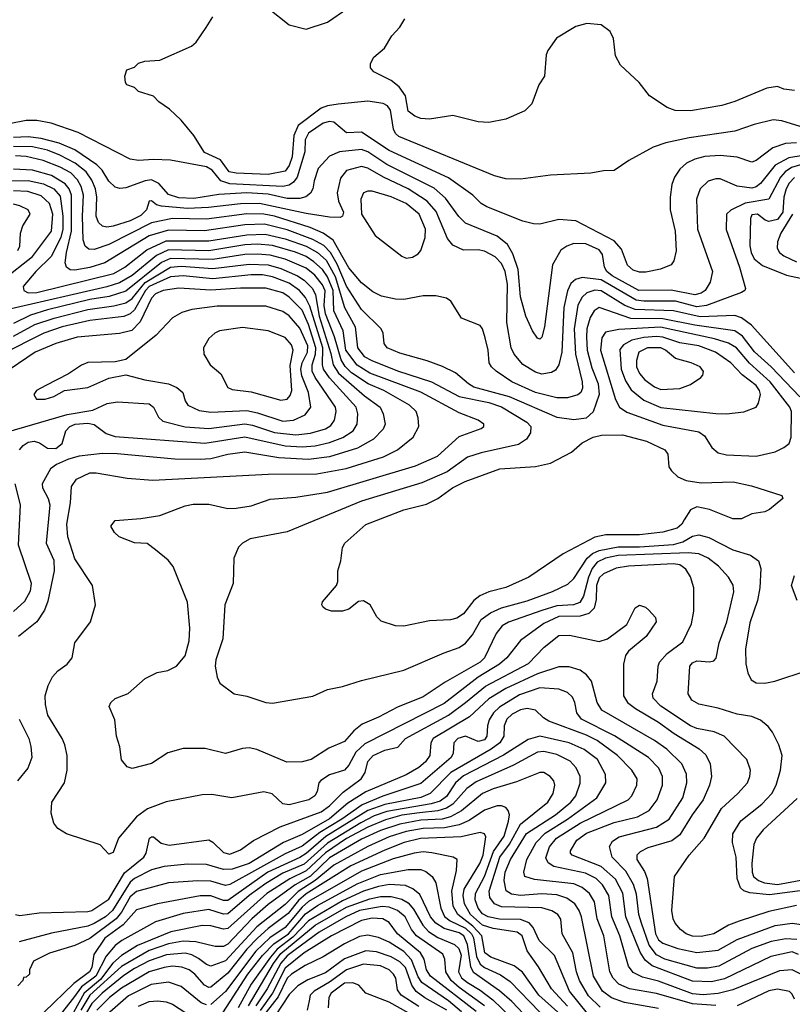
# Model space of a CAD drawing. Extents: x 997026 to 1115308, y 536381 to 619039.
# Tile 54 of 256: x 1026265 to 1029905, y 547872 to 552511. Entities that reach past the tile are written whole.
import ezdxf

# ---------------------------------------------------------------- set-up
doc = ezdxf.new("R2010")
doc.units = 0

msp = doc.modelspace()

# ---------------------------------------------------------------- linework, layer by layer
at = {"layer": '0CON20XD'}
for points in [[(1027435.8, 552565.8), (1027535, 552486.5), (1027615, 552466.4), (1027715, 552499.5), (1027810.8, 552565)], [(1030023.5, 551983.5), (1029855, 552035.3), (1029815, 552039.1), (1029725, 552018.2), (1029635, 551986), (1029418.8, 551955), (1029309.4, 551930.6), (1029249.6, 551910.4), (1029135, 551848), (1029065, 551801.2), (1029015, 551800), (1028955, 551787.5), (1028765, 551779.5), (1028625, 551759.5), (1028555, 551761.2), (1028502, 551775), (1028051.7, 551961.7), (1028035.2, 551975.2), (1028025.3, 551995), (1028012.2, 552085), (1027997.4, 552105), (1027977.2, 552117.2), (1027905, 552127), (1027765, 552113.5), (1027715, 552105.5), (1027685, 552094), (1027576.5, 552013.5), (1027556, 551965), (1027548.5, 551865), (1027533.7, 551825), (1027515, 551797.9), (1027435, 551782.7), (1027285, 551787.5), (1027252.1, 551795), (1027210.7, 551850.7), (1027135.3, 551885), (1027085, 551965.6), (1027025, 552038), (1026970.3, 552090.3), (1026920, 552125), (1026895, 552151.2), (1026825, 552173.3), (1026805, 552192.5), (1026770, 552205), (1026762.5, 552215), (1026760, 552245), (1026770, 552275), (1026805, 552287.5), (1026825, 552306.7), (1026853.9, 552316.1), (1026925, 552321.2), (1027073.4, 552386.6), (1027095.7, 552405), (1027143.1, 552475), (1027174.3, 552525)], [(1029915, 552177.5), (1029865, 552184), (1029835, 552196.7), (1029785, 552188.8), (1029635, 552126.2), (1029572.8, 552107.2), (1029425, 552081.2), (1029353.1, 552083.1), (1029315, 552096.9), (1029232.2, 552152.2), (1029184, 552215), (1029095, 552296.7), (1029071.7, 552341.7), (1029063, 552423), (1029046.2, 552455), (1029005, 552487.5), (1028937.3, 552492.7), (1028885, 552480), (1028794, 552425), (1028753.6, 552366.4), (1028745.8, 552345), (1028738, 552245), (1028711.4, 552205), (1028678, 552115), (1028645, 552082), (1028555, 552042.5), (1028475, 552027.5), (1028425, 552030.8), (1028305, 552060), (1028195, 552042.7), (1028155, 552045.5), (1028126.8, 552056.8), (1028095, 552080), (1028082.7, 552152.7), (1028053.3, 552195), (1028015.3, 552225.3), (1027932.5, 552265), (1027917.5, 552285), (1027917.5, 552305), (1027933.3, 552335), (1027983, 552377), (1028018, 552435), (1028055, 552476.2), (1028079.2, 552515)], [(1029925, 551931.8), (1029872.5, 551927.5), (1029812.5, 551907.5), (1029735, 551847.5), (1029715, 551839.6), (1029645, 551864), (1029565, 551872.1), (1029492.9, 551867.1), (1029445, 551854.7), (1029406.7, 551835), (1029375, 551807.5), (1029350.1, 551769.9), (1029336.8, 551735), (1029328.9, 551675), (1029329.6, 551615), (1029353.6, 551515), (1029357.5, 551422.5), (1029347.5, 551375), (1029335, 551356.2), (1029284.5, 551335.5), (1029215, 551321.1), (1029185, 551321.3), (1029155, 551331.2), (1029127.8, 551355), (1029099.5, 551429.5), (1029065, 551469.6), (1028885, 551563.8), (1028805, 551569.5), (1028715, 551548.1), (1028685, 551550), (1028635, 551562.5), (1028465, 551629.1), (1028439.4, 551645), (1028400, 551685), (1028285, 551766.2), (1028005, 551894.4), (1027875, 551981.1), (1027805, 551978.2), (1027745, 552028.2), (1027725, 552031.4), (1027695, 552023.6), (1027625, 551977.1), (1027610, 551945), (1027608.7, 551888.7), (1027571.2, 551768.8), (1027554.6, 551745.4), (1027535, 551731.6), (1027505, 551726), (1027255, 551737.6), (1027212.2, 551752.2), (1027171.9, 551801.9), (1027145, 551817.3), (1026975, 551849.7), (1026895, 551853.3), (1026825, 551847.9), (1026785, 551854.5), (1026540.1, 551980.1), (1026413.6, 552023.6), (1026345, 552036.3), (1026295, 552036.7), (1026215, 552021.2)], [(1028737.1, 551065), (1028725, 551016), (1028715, 551006), (1028705, 551010.8), (1028681.1, 551045), (1028649.5, 551115), (1028625, 551206.2), (1028613.8, 551335), (1028587.5, 551407.5), (1028562.6, 551452.6), (1028515, 551490.7), (1028365, 551552.7), (1028334, 551584), (1028271, 551671), (1028216.9, 551716.9), (1027995, 551829.8), (1027905, 551888.8), (1027875, 551899.8), (1027771.6, 551888.4), (1027725, 551868.9), (1027670.5, 551809.5), (1027651.7, 551751.7), (1027645.2, 551715), (1027635, 551694.6), (1027613.1, 551676.9), (1027585, 551669.3), (1027525, 551668.6), (1027435, 551688.5), (1027335, 551694.9), (1027202.6, 551687.4), (1027085, 551668.9), (1027015, 551671.6), (1026965, 551687.4), (1026919.9, 551739.9), (1026885, 551756.8), (1026855, 551752.5), (1026765, 551718.7), (1026736.2, 551716.2), (1026715, 551722.7), (1026685, 551750.8), (1026652.7, 551802.7), (1026627.9, 551827.9), (1026525, 551898.4), (1026450.1, 551930.1), (1026365, 551952.3), (1026305, 551959.9), (1026235, 551955.9)], [(1029981.5, 551838.5), (1029900.5, 551815), (1029872.1, 551795), (1029850.1, 551769.9), (1029794.4, 551665.6), (1029683, 551647), (1029615.9, 551614.1), (1029594.7, 551595.3), (1029593, 551523), (1029656.1, 551345), (1029684.3, 551245), (1029681.2, 551235), (1029665, 551225.6), (1029501.5, 551165), (1029455, 551158.5), (1029355, 551184.9), (1029205, 551184.5), (1029169.9, 551189.9), (1029005.1, 551285.1), (1028915, 551296), (1028883.4, 551286.6), (1028862.1, 551267.9), (1028845.7, 551234.3), (1028829.2, 551155), (1028819.7, 550945), (1028805.2, 550884.8), (1028789.9, 550860.1), (1028770.9, 550849.1), (1028725, 550841.8), (1028695, 550850), (1028635, 550886.9), (1028594.8, 550934.8), (1028580, 550965), (1028559.4, 551085), (1028562.4, 551265), (1028551.9, 551325), (1028535, 551362.1), (1028505, 551393.9), (1028455, 551421.2), (1028425, 551426.9), (1028355, 551426.2), (1028305, 551449.5), (1028280.9, 551480.9), (1028227.6, 551607.6), (1028185, 551656.9), (1028095.3, 551715), (1027979.1, 551769.1), (1027905, 551812.3), (1027875, 551820), (1027805, 551800.7), (1027776.8, 551765), (1027760.4, 551695), (1027766.2, 551656.2), (1027790.5, 551605), (1027785.7, 551585), (1027775, 551580), (1027725, 551581.2), (1027615, 551598.8), (1027395, 551645.1), (1027305.6, 551644.4), (1027153.9, 551626.1), (1027055, 551621.6), (1026932.2, 551632.2), (1026909, 551639), (1026885, 551658), (1026875, 551656.7), (1026862.4, 551615), (1026835, 551588.4), (1026785, 551563.4), (1026705, 551538.1), (1026675, 551533.8), (1026655, 551538.9), (1026636.2, 551556.2), (1026625.2, 551585.2), (1026628.6, 551675), (1026622, 551715), (1026605.2, 551755), (1026577, 551795), (1026526.1, 551836.1), (1026453.3, 551873.3), (1026395, 551896.1), (1026325, 551912), (1026235, 551914.1)], [(1029915, 550847.6), (1029712, 551072), (1029666.4, 551106.4), (1029635, 551118.3), (1029470.7, 551110.7), (1029345, 551139.9), (1029165, 551145.8), (1029115.3, 551165.3), (1029005, 551234.5), (1028975, 551237.7), (1028937.1, 551225), (1028915, 551203.9), (1028894.4, 551165.6), (1028876.5, 551055), (1028883.4, 550935), (1028914.3, 550805), (1028916.2, 550775), (1028908, 550755), (1028895, 550743.4), (1028845, 550729.8), (1028795, 550730.4), (1028695, 550755.2), (1028583.6, 550805), (1028508.9, 550855), (1028487.5, 550875), (1028476.5, 550895), (1028471.3, 550955), (1028457.3, 551012.7), (1028445.4, 551055), (1028435, 551070), (1028346, 551105), (1028295.7, 551185), (1028275, 551198.9), (1028225, 551209.5), (1028165, 551209.5), (1028075, 551192.9), (1028035.4, 551194.6), (1027969.2, 551209.2), (1027928.5, 551228.5), (1027875, 551271.8), (1027815, 551342.6), (1027742.2, 551472.2), (1027695.1, 551505.1), (1027632.6, 551532.6), (1027465, 551585.6), (1027415, 551594.4), (1027335, 551595.9), (1027145, 551571.5), (1026984.3, 551574.3), (1026885, 551554.9), (1026685, 551451.6), (1026615, 551428.1), (1026590.1, 551430.1), (1026572.9, 551445), (1026564.1, 551474.1), (1026560, 551585), (1026565.7, 551685), (1026554.5, 551725), (1026537.2, 551757.2), (1026505, 551790), (1026455.9, 551815.9), (1026375, 551847.5), (1026295, 551867.1), (1026245, 551870.4)], [(1030015, 551881.1), (1029888.8, 551861.2), (1029824.5, 551825.5), (1029755, 551740.3), (1029735, 551724.3), (1029715, 551717.8), (1029645, 551727.2), (1029565, 551760.9), (1029545, 551762.2), (1029509.3, 551750.8), (1029471.2, 551715), (1029454, 551665), (1029458.6, 551525), (1029528.6, 551325), (1029518.6, 551275), (1029494.7, 551235), (1029475, 551222.2), (1029445, 551215.2), (1029335, 551236.2), (1029182.1, 551235), (1029056, 551305), (1029031.2, 551325), (1029020.6, 551345), (1029010.2, 551405), (1028995, 551426.3), (1028931.4, 551455), (1028875, 551456.9), (1028843.3, 551445), (1028814.6, 551425), (1028774.4, 551355.6), (1028737.1, 551065)], [(1029941.2, 550735), (1029805, 550876), (1029727, 550947), (1029669.7, 551019.7), (1029635, 551045.9), (1029445, 551071.3), (1029295, 551102.5), (1029144.1, 551104.1), (1028995, 551155.7), (1028971.1, 551138.9), (1028952.3, 551107.7), (1028936.9, 551055), (1028934.8, 551015.2), (1028938, 550955), (1028960.7, 550870.7), (1028990.2, 550795), (1028995.6, 550745), (1028966.3, 550663.7), (1028934.4, 550634.4), (1028875, 550625.8), (1028797.3, 550637.3), (1028572.9, 550735), (1028405, 550780.4), (1028378.8, 550795), (1028318, 550848), (1028257.3, 550877.3), (1028185, 550904.6), (1028055, 550940.3), (1027995.7, 550965), (1027982.2, 550985), (1027977.3, 551035), (1027967.5, 551055), (1027875, 551146), (1027805, 551255.8), (1027760.1, 551360.1), (1027729.4, 551415), (1027697.8, 551447.8), (1027645, 551475.9), (1027525, 551520.7), (1027417.5, 551547.5), (1027325, 551545.1), (1027135, 551516.4), (1026965, 551519.7), (1026875, 551493.7), (1026665, 551365.6), (1026595, 551343.4), (1026525, 551331.3), (1026503.1, 551333.1), (1026484.7, 551344.7), (1026478.6, 551365), (1026484.3, 551415), (1026508.3, 551515), (1026509.3, 551685), (1026497.7, 551715), (1026478.5, 551738.5), (1026415, 551777.3), (1026325, 551802.2), (1026235, 551807)], [(1029915, 551768), (1029889.5, 551740.5), (1029875.4, 551715), (1029865.3, 551675), (1029860.5, 551605), (1029835, 551570.6), (1029795, 551560.6), (1029777, 551567), (1029740.8, 551595), (1029715, 551591.5), (1029708.4, 551575), (1029704.8, 551445.2), (1029710.4, 551415), (1029725.2, 551385.2), (1029765, 551352.9), (1029877.9, 551307.9), (1030127.8, 551255)], [(1026225, 551752.3), (1026305, 551753.4), (1026377.3, 551737.3), (1026425, 551714.8), (1026455, 551679.1), (1026468, 551585), (1026467.1, 551525), (1026457.7, 551485), (1026412.2, 551395), (1026340, 551325), (1026281.1, 551255), (1026283.6, 551235), (1026305, 551224.5), (1026345, 551225.9), (1026707.7, 551315), (1026760.5, 551345), (1026863.1, 551426.9), (1026955, 551469.9), (1027155, 551468.9), (1027335, 551498.2), (1027420.4, 551500.4), (1027515, 551478.9), (1027615, 551443.8), (1027668.3, 551415), (1027708.1, 551378.1), (1027750.7, 551300.7), (1027795, 551156), (1027844.8, 551065), (1027856.2, 550965), (1027887.9, 550925), (1027923.8, 550905), (1028045, 550857), (1028205.1, 550805.1), (1028335, 550736.4), (1028475, 550707.4), (1028535, 550687.8), (1028654.5, 550614.5), (1028673.2, 550595), (1028671.5, 550565), (1028652.5, 550535), (1028615, 550509.3), (1028439.5, 550470.5), (1028375, 550450), (1028278.5, 550381.5), (1028160.1, 550329.9), (1027875, 550242.4), (1027525, 550098.1), (1027351.2, 550065), (1027315, 550045.6), (1027295, 550025.7), (1027273.6, 549973.6), (1027270.3, 549855), (1027230.8, 549755), (1027222.3, 549595), (1027189.1, 549495), (1027185.5, 549465), (1027194.4, 549414.4), (1027208, 549385), (1027275, 549335.7), (1027335, 549324.4), (1027425, 549293.5), (1027455, 549291.1), (1027645, 549324.2), (1027715, 549356), (1027785, 549369.2), (1027875, 549398.5), (1028075, 549447.1), (1028265, 549528.4), (1028335, 549553.3), (1028365, 549573.2), (1028397.7, 549612.3), (1028439.5, 549685), (1028482.9, 549717.1), (1028535, 549741), (1028655, 549774), (1028775, 549817), (1028847.8, 549852.2), (1028875, 549878.5), (1028937.9, 549975), (1028963.7, 549996.3), (1028995, 550010.7), (1029085, 550028), (1029185, 550028), (1029345, 550039), (1029388.8, 550051.2), (1029435, 550077.8), (1029465, 550084.3), (1029511.8, 550071.8), (1029625, 550013.6), (1029708.2, 549988.2), (1029745, 549961.4), (1029756.8, 549925), (1029752.4, 549835), (1029741.8, 549775), (1029705, 549670), (1029684.8, 549545), (1029686.8, 549476.8), (1029695, 549433.8), (1029711.7, 549401.7), (1029735, 549387.5), (1029775, 549385.5), (1029822.5, 549395), (1029975.5, 549444.5)], [(1026184.6, 551285.4), (1026324.3, 551395), (1026415, 551514.5), (1026421, 551595), (1026405, 551644.6), (1026365, 551681.2), (1026302.1, 551702.1), (1026235, 551705.6)], [(1028085, 551388.2), (1028115, 551393.2), (1028141.7, 551408.3), (1028155, 551424.3), (1028175.2, 551485), (1028176.1, 551525), (1028147.4, 551595), (1028085, 551644.8), (1028015, 551676.5), (1027925, 551702.7), (1027905, 551703.8), (1027885, 551695.5), (1027871.6, 551665), (1027874.8, 551595), (1027939, 551495), (1028065, 551396.5), (1028085, 551388.2)], [(1026255, 551423.3), (1026264.8, 551445), (1026268.8, 551505), (1026279.5, 551539.5), (1026313.8, 551595), (1026305, 551615.3), (1026265.6, 551635), (1026235, 551642.1)], [(1029905.4, 551595), (1029850.2, 551505), (1029834.7, 551465), (1029833.2, 551435), (1029844.6, 551415), (1029865, 551398.1), (1029925, 551369.8)], [(1030025, 548418.1), (1029798, 548388), (1029705, 548396.8), (1029677.1, 548407.1), (1029660.9, 548420.9), (1029644.7, 548464.7), (1029641.2, 548565), (1029622.7, 548635), (1029624.1, 548675), (1029663.1, 548736.9), (1029761.1, 548815), (1029809.3, 548865), (1029829.1, 548905), (1029850, 548975), (1029856.7, 549045), (1029840.8, 549095), (1029811.1, 549155), (1029791.2, 549181.2), (1029755, 549211.1), (1029715, 549228.8), (1029645, 549239.3), (1029555, 549267.7), (1029465, 549286.7), (1029431.4, 549305), (1029414.2, 549335), (1029422, 549465), (1029435, 549480.8), (1029455, 549490), (1029515, 549486), (1029535, 549491.2), (1029546.4, 549503.6), (1029560, 549575), (1029596.8, 549675), (1029629.6, 549815), (1029627, 549847), (1029604.5, 549885), (1029557.2, 549937.2), (1029507.9, 549975), (1029465, 549994.8), (1029415, 549999.9), (1029085, 549986.6), (1029025, 549974.9), (1028985, 549955.2), (1028961.6, 549925), (1028944.4, 549885), (1028921.3, 549795), (1028903.9, 549766.1), (1028873.8, 549755), (1028795, 549750.1), (1028725, 549727.9), (1028567.1, 549672.9), (1028537.3, 549655), (1028510.1, 549619.9), (1028455.2, 549505), (1028435, 549484.3), (1028269.9, 549390.1), (1028165, 549320.8), (1028045, 549272.1), (1027955.2, 549224.8), (1027877.7, 549192.3), (1027839.3, 549160.7), (1027795, 549110.4), (1027721.4, 549078.6), (1027638.6, 549025), (1027595, 549014.1), (1027523.1, 549013.1), (1027382.4, 549072.4), (1027345, 549080), (1027315, 549078.1), (1027235, 549054.3), (1027137.7, 549077.7), (1027035, 549077.1), (1026962.1, 549057.9), (1026885, 549007.5), (1026795, 548983.8), (1026770.8, 548990.8), (1026744.1, 549024.1), (1026736.2, 549085), (1026721.2, 549135), (1026712.7, 549212.7), (1026686.7, 549275), (1026693.3, 549295), (1026715, 549313.3), (1026775, 549336.7), (1026855, 549408), (1026912.5, 549435), (1026962.5, 549445), (1027003.8, 549465), (1027045, 549513.8), (1027063.1, 549585), (1027065.6, 549645), (1027055, 549767.5), (1026987.1, 549935), (1026964, 549965), (1026905, 550014), (1026865, 550043.3), (1026805, 550046.2), (1026733.3, 550075), (1026711.2, 550095), (1026693.3, 550125), (1026715, 550151.2), (1026835, 550160.6), (1026924.4, 550175.6), (1027045, 550220.5), (1027081.7, 550228.3), (1027155, 550228.8), (1027245, 550208.8), (1027285, 550209.2), (1027355, 550220.4), (1027445, 550252.5), (1027565, 550261.3), (1027715, 550285.2), (1028130.2, 550409.8), (1028233.1, 550455), (1028335, 550546.9), (1028438.8, 550585), (1028452, 550595), (1028452, 550605), (1028425, 550624.4), (1028335, 550659.2), (1028155, 550756), (1027915, 550846), (1027855, 550883.3), (1027801.1, 550955), (1027789.3, 551045), (1027745, 551140), (1027741.5, 551235), (1027715, 551300.4), (1027690.7, 551335), (1027651.1, 551371.1), (1027615, 551395.4), (1027563.7, 551416.3), (1027455, 551448), (1027385, 551454.2), (1027325, 551450.8), (1027155, 551422.9), (1026965, 551426.6), (1026909.4, 551400.6), (1026795, 551305.9), (1026735, 551272.2), (1026675, 551252.6), (1026225, 551148.3)], [(1026770.9, 550350.9), (1026891.5, 550341.5), (1027435, 550370), (1027665, 550371), (1027803.5, 550396.5), (1027978.4, 550451.6), (1028045.5, 550485), (1028117.8, 550545), (1028144.5, 550595), (1028141.5, 550635), (1028132.5, 550665), (1028101.2, 550695), (1027980.7, 550765), (1027906.3, 550796.3), (1027827.9, 550847.9), (1027797.9, 550877.9), (1027778.6, 550908.6), (1027747.3, 551017.3), (1027704.7, 551125), (1027699.3, 551165), (1027703.8, 551233.8), (1027691.9, 551261.9), (1027655, 551306.9), (1027615, 551340.1), (1027515, 551382.6), (1027445, 551402.5), (1027385, 551407), (1027325, 551404.4), (1027175, 551381.1), (1026975, 551386.6), (1026932.6, 551367.4), (1026765, 551231.5), (1026686.7, 551206.7), (1026595, 551193.6), (1026395.7, 551144.3), (1026315, 551119.6), (1026235, 551080)], [(1026235, 551020.6), (1026335.3, 551074.7), (1026427.3, 551105), (1026585, 551145.8), (1026707.5, 551162.5), (1026765, 551177.3), (1026795, 551198.4), (1026856.3, 551273.7), (1026975, 551345.3), (1027025, 551349.3), (1027175, 551338.7), (1027345, 551358.8), (1027435, 551356.8), (1027495, 551339.2), (1027574.3, 551304.3), (1027605, 551284.5), (1027643.9, 551245), (1027657.6, 551215), (1027674.9, 551114.9), (1027731, 550939), (1027741.4, 550885), (1027766.7, 550846.7), (1027889.6, 550739.6), (1027962.5, 550685), (1027977.5, 550655), (1027986.2, 550605), (1027977.4, 550582.6), (1027930.9, 550535), (1027856.9, 550493.1), (1027725, 550451.5), (1027625, 550439.8), (1027486.3, 550446.3), (1027325, 550473), (1027245, 550463), (1027165, 550442.4), (1027115, 550439.4), (1026995, 550440.9), (1026723.4, 550466.6), (1026655, 550466.8), (1026545.2, 550454.8), (1026495, 550441.1), (1026437.9, 550415), (1026410, 550395), (1026370, 550325), (1026371.9, 550305), (1026398.8, 550255), (1026406.7, 550225), (1026390, 550045), (1026424.7, 549965), (1026426.4, 549915), (1026397.8, 549772.2), (1026381.4, 549728.6), (1026345.2, 549674.8), (1026258.5, 549605)], [(1026263.8, 550485), (1026280.8, 550505), (1026305, 550520.7), (1026332.5, 550525), (1026357.3, 550517.3), (1026395, 550493.1), (1026435, 550491.6), (1026464.6, 550515), (1026482.5, 550575), (1026501.2, 550595), (1026526, 550605), (1026585, 550610.5), (1026615, 550604.8), (1026671.4, 550561.4), (1026715, 550547.6), (1027136.2, 550516.2), (1027325, 550545.8), (1027515, 550503.7), (1027595, 550499.1), (1027656.3, 550503.7), (1027725, 550518.6), (1027787.5, 550542.5), (1027835.9, 550574.1), (1027855.2, 550605), (1027858, 550655), (1027850, 550685), (1027724, 550824), (1027695.4, 550865), (1027690.9, 550885), (1027692.8, 550965), (1027631, 551161), (1027611.8, 551201.8), (1027583.6, 551235), (1027535, 551269.2), (1027455, 551300), (1027408.8, 551308.8), (1027355, 551309.1), (1027175, 551291), (1027035, 551303.8), (1026975, 551299.5), (1026875, 551253.9), (1026857, 551235), (1026805, 551144), (1026785, 551125.9), (1026755, 551112.3), (1026595, 551093.6), (1026465, 551064.9), (1026378.9, 551035), (1026175, 550931.6)], [(1026202.3, 550567.7), (1026488.5, 550651.5), (1026609.1, 550670.9), (1026676.9, 550703.1), (1026725, 550710.9), (1026875, 550701.9), (1026895.5, 550685.5), (1026919.1, 550639.1), (1026939.4, 550619.4), (1027045, 550593.3), (1027155, 550584.8), (1027325, 550607.6), (1027361.2, 550601.2), (1027465, 550565.7), (1027565, 550555.7), (1027635, 550563.8), (1027705, 550583.6), (1027730.8, 550599.2), (1027748, 550625), (1027756.5, 550665), (1027752.5, 550685), (1027657.3, 550825), (1027642.9, 550855), (1027642, 550885), (1027658.1, 550935), (1027660.3, 550965), (1027625, 551075.8), (1027595, 551142.5), (1027535, 551204), (1027505, 551223.7), (1027425, 551246.2), (1027305, 551246.4), (1027165, 551237.7), (1027015, 551247.1), (1026940.9, 551235), (1026905, 551219), (1026885, 551199.7), (1026832.8, 551087.2), (1026793, 551047), (1026735, 551032.2), (1026535, 551014.8), (1026435, 550986), (1026337.5, 550945), (1026175, 550835.3)], [(1027505, 550619.4), (1027555, 550623.8), (1027610.2, 550649.8), (1027635.9, 550685), (1027625.8, 550754.2), (1027594.1, 550834.1), (1027589.1, 550865), (1027595.4, 550895), (1027620.6, 550945), (1027621.8, 550975), (1027585, 551057.6), (1027535, 551116.2), (1027505, 551136.2), (1027425, 551161), (1027195, 551162.2), (1027075, 551145.3), (1027028.5, 551131.5), (1026985, 551107.1), (1026906.9, 551025), (1026765, 550910), (1026715, 550899.4), (1026585, 550895.6), (1026555, 550884.2), (1026495, 550843.3), (1026388.3, 550788.3), (1026343.3, 550765), (1026331.2, 550745), (1026343, 550723), (1026385, 550723.8), (1026425, 550736.2), (1026475.9, 550764.1), (1026585, 550778.9), (1026685, 550822.5), (1026765, 550838.6), (1026854.1, 550814.1), (1026965, 550795.4), (1027005, 550778.9), (1027034, 550755), (1027044, 550715), (1027056, 550695), (1027110.8, 550670.8), (1027165, 550661.5), (1027335, 550669.8), (1027385, 550659.8), (1027505, 550619.4)], [(1027495, 550718), (1027525, 550722.9), (1027539.5, 550740.5), (1027546.2, 550763.8), (1027538.2, 550881.8), (1027553.2, 550955), (1027545, 550980), (1027515, 551013.8), (1027435, 551046.1), (1027315, 551061.8), (1027206.7, 551045), (1027184, 551035), (1027155, 551008.8), (1027130.8, 550965), (1027132.5, 550935), (1027162.5, 550885), (1027212.2, 550842.2), (1027245, 550778.1), (1027265, 550769.1), (1027355, 550758), (1027495, 550718)], [(1029735, 550454.1), (1029825, 550475.9), (1029865.6, 550495), (1029889.5, 550515), (1029899.6, 550545), (1029901.8, 550665), (1029893.1, 550685), (1029801.1, 550805), (1029702.8, 550892.8), (1029641.7, 550965), (1029605, 550987.5), (1029538.3, 551008.3), (1029283.2, 551063.2), (1029087.7, 551052.3), (1029025, 551038.8), (1029007.2, 551012.8), (1029001.9, 550955), (1029072.4, 550722.4), (1029090, 550685), (1029125, 550661.9), (1029295, 550600.6), (1029465, 550570), (1029490.6, 550550.6), (1029525.4, 550495), (1029555, 550470), (1029595, 550461.1), (1029735, 550454.1)], [(1029595, 550654.8), (1029676.7, 550663.3), (1029734, 550686), (1029746.4, 550705), (1029755.3, 550745), (1029750.5, 550765), (1029735, 550788.1), (1029668.8, 550838.8), (1029615.3, 550895), (1029543.8, 550945), (1029465, 550974.9), (1029375, 550989.3), (1029295.1, 551015.1), (1029265, 551019), (1029205, 551014.4), (1029149.1, 551000.8), (1029110.1, 550979.9), (1029092.5, 550957.5), (1029097.9, 550865), (1029119.4, 550809.4), (1029145, 550767.2), (1029205, 550718.3), (1029285, 550684.4), (1029545.2, 550655.2), (1029595, 550654.8)], [(1029285, 550769.5), (1029375, 550773.9), (1029425, 550793.3), (1029474.2, 550825), (1029483.2, 550836.8), (1029485.8, 550854.2), (1029470.8, 550875), (1029428, 550895), (1029355, 550914.7), (1029307.2, 550955), (1029285, 550966), (1029222.5, 550965), (1029182.3, 550945), (1029171.1, 550905), (1029171, 550875), (1029185, 550843.8), (1029210.7, 550815), (1029255, 550782.1), (1029285, 550769.5)], [(1028075, 549654.3), (1028035, 549655.7), (1027967.7, 549677.7), (1027947.7, 549697.7), (1027916.2, 549755), (1027885, 549773.8), (1027860.5, 549769.5), (1027815, 549733.3), (1027786.1, 549723.9), (1027733.9, 549723.9), (1027705, 549733.3), (1027693.3, 549745), (1027687.5, 549755), (1027691.7, 549768.3), (1027757.5, 549845), (1027763.3, 549865), (1027763.8, 549915), (1027777.7, 549962.3), (1027785.8, 550024.2), (1027796, 550045), (1027895, 550132.5), (1028075, 550201.5), (1028181.9, 550228.1), (1028234.7, 550255.3), (1028304.2, 550305), (1028364.3, 550335), (1028526.7, 550395), (1028695, 550405.5), (1028765, 550422.2), (1028865, 550474.4), (1028915, 550517.1), (1028966, 550544), (1029006, 550554), (1029105, 550555.3), (1029218, 550525), (1029304, 550485), (1029318, 550465), (1029324, 550405), (1029336, 550385), (1029365, 550358), (1029405, 550340), (1029475, 550328.6), (1029626.6, 550333.4), (1029712.5, 550315), (1029855, 550270), (1029860, 550255), (1029797, 550203), (1029775, 550192.9), (1029715, 550182.9), (1029665, 550159.4), (1029625, 550159.4), (1029515, 550203.5), (1029455, 550215.8), (1029425, 550201.4), (1029396, 550155), (1029384.7, 550135), (1029362.7, 550115), (1029295, 550096.3), (1029184.8, 550084.8), (1029026.5, 550083.5), (1028975, 550072.8), (1028825.9, 549994.1), (1028664, 549885), (1028555, 549836.6), (1028474.8, 549815.2), (1028433.2, 549796.7), (1028404.8, 549775.2), (1028355, 549712.5), (1028325, 549691.9), (1028295, 549684.4), (1028195, 549679.4), (1028075, 549654.3)], [(1029925, 548338.1), (1029795, 548310.2), (1029655, 548264.8), (1029604.2, 548245.8), (1029535.7, 548205), (1029475, 548191.3), (1029435, 548193.5), (1029404.4, 548205), (1029377.8, 548225), (1029352.5, 548255), (1029343.1, 548275), (1029337.6, 548315), (1029350.5, 548475), (1029419.6, 548575), (1029489.6, 548655), (1029571.8, 548795), (1029649.1, 548865), (1029693.5, 548916.5), (1029705.5, 548945), (1029707.5, 548975), (1029691.4, 549025), (1029584.5, 549135), (1029536.6, 549156.6), (1029455, 549172.5), (1029425.4, 549185), (1029285, 549276.3), (1029249.1, 549315), (1029246.8, 549335), (1029268, 549395), (1029272.8, 549465), (1029279.4, 549485), (1029315.4, 549524.6), (1029389.8, 549580.2), (1029430.3, 549665), (1029440.4, 549725), (1029440.7, 549835), (1029426.1, 549886.1), (1029402.8, 549922.8), (1029375, 549942.4), (1029345, 549947.2), (1029133.8, 549936.2), (1029075, 549927.8), (1029015, 549901.2), (1028995, 549880.9), (1028982.7, 549845), (1028980.3, 549780.3), (1028970.7, 549739.3), (1028946.1, 549713.9), (1028905, 549701.7), (1028805, 549699.1), (1028735, 549667.2), (1028624.1, 549585.9), (1028559.3, 549505), (1028525.8, 549475), (1028425, 549412.9), (1028265, 549290.2), (1027891, 549099), (1027849, 549061), (1027815, 548999.2), (1027795, 548975.3), (1027725, 548953.5), (1027682.7, 548927.3), (1027674.5, 548915), (1027666.4, 548875), (1027655.5, 548855), (1027626.9, 548835), (1027535, 548812.3), (1027505, 548817.5), (1027453.9, 548863.9), (1027415, 548874.1), (1027264.4, 548845.6), (1027170.5, 548860.5), (1027125, 548860), (1026955, 548826.7), (1026867.1, 548792.9), (1026814.8, 548755.2), (1026730, 548655), (1026705, 548587.5), (1026685, 548580), (1026643.7, 548623.7), (1026485.7, 548675.7), (1026445, 548700), (1026425.5, 548725.5), (1026413.2, 548773.2), (1026415.8, 548825), (1026475.6, 548915), (1026488.9, 548975), (1026488.5, 549045), (1026476.5, 549095), (1026464.5, 549125), (1026397.7, 549235), (1026386, 549285), (1026385.3, 549325), (1026398.5, 549375), (1026418.9, 549415), (1026445, 549443.1), (1026488, 549475), (1026512, 549505), (1026524.2, 549575), (1026597.5, 549675), (1026621.9, 549755), (1026608.1, 549845), (1026525, 549970.8), (1026491.6, 550075), (1026486.3, 550135), (1026503.3, 550235), (1026508, 550312), (1026532.8, 550347.2), (1026595, 550375.9), (1026625, 550375.9), (1026770.9, 550350.9)], [(1026235, 549722.4), (1026288.3, 549771.7), (1026315, 549820), (1026320.8, 549855), (1026258.8, 550035), (1026268.4, 550225), (1026242.9, 550325)], [(1029927.5, 549775), (1029902, 549845), (1029915, 549892.5)], [(1026245, 548296.2), (1026265, 548291.4), (1026356.2, 548303.8), (1026585, 548308.8), (1026605, 548313.8), (1026685, 548367.8), (1026757.7, 548492.3), (1026849.7, 548565), (1026860.6, 548585), (1026875.8, 548655), (1026885, 548661.9), (1026895, 548660.6), (1026931.3, 548631.3), (1026968.2, 548621.8), (1027155, 548647.8), (1027175, 548636.5), (1027225, 548587.5), (1027255, 548579.7), (1027305, 548600.8), (1027366, 548644), (1027491.4, 548708.6), (1027685, 548778.4), (1027725, 548806.7), (1027788.1, 548871.9), (1027872.9, 548935), (1027892.4, 548965), (1027905, 549016.7), (1027929.6, 549045), (1027985, 549069.4), (1028046.1, 549083.9), (1028083.1, 549125), (1028285.5, 549234.5), (1028365, 549294.4), (1028459.1, 549370.9), (1028661.5, 549478.5), (1028735.6, 549554.4), (1028805, 549610.4), (1028855, 549611.8), (1028995, 549582.1), (1029035, 549594.4), (1029125, 549661.2), (1029165, 549740), (1029185, 549752.5), (1029213.6, 549743.6), (1029229.5, 549729.5), (1029260, 549695), (1029263.3, 549675), (1029216.2, 549605), (1029133.7, 549536.3), (1029118.6, 549515), (1029109.5, 549475), (1029109.3, 549325), (1029129.2, 549295), (1029165.8, 549265.8), (1029275, 549200.9), (1029347.8, 549147.8), (1029466.3, 549076.3), (1029498.3, 549048.3), (1029518.7, 549005), (1029524.7, 548945), (1029514.7, 548905), (1029484.3, 548835), (1029432.5, 548765), (1029375, 548671.1), (1029337.8, 548642.2), (1029225, 548609.4), (1029188.7, 548591.3), (1029172.9, 548575), (1029172.7, 548555), (1029208.8, 548498.8), (1029220.8, 548465), (1029260.3, 548205), (1029275, 548176.2), (1029295, 548160.6), (1029365, 548135.2), (1029455, 548116.3), (1029555, 548127.9), (1029645, 548177.6), (1029825, 548243), (1029905, 548254.4), (1029948.4, 548248.4)], [(1029927, 548177), (1029875, 548180.5), (1029805, 548168), (1029715, 548135.2), (1029558.1, 548051.9), (1029505, 548042.3), (1029455, 548042.8), (1029305, 548085.2), (1029264.7, 548104.7), (1029231.1, 548151.1), (1029194.3, 548254.3), (1029181.2, 548295), (1029170.8, 548390.8), (1029156.9, 548436.9), (1029120.1, 548500.1), (1029056.9, 548565), (1029044.1, 548615.9), (1029058.4, 548641.6), (1029088.7, 548661.3), (1029265, 548707.1), (1029324.7, 548745), (1029389.8, 548845), (1029408.8, 548915), (1029406.3, 548956.3), (1029384.6, 549005), (1029313.3, 549075), (1029255, 549115.8), (1029008.1, 549258.1), (1028985.3, 549295), (1028959.6, 549395), (1028935, 549424.5), (1028905.9, 549445.9), (1028852.9, 549462.9), (1028805, 549461.8), (1028705, 549429.7), (1028555, 549360.6), (1028475, 549311), (1028383.6, 549226.4), (1028213.5, 549125), (1028201.4, 549105), (1028196.9, 549045), (1028176.8, 549015), (1028145, 548987.7), (1028085, 548953.2), (1027895, 548872.7), (1027810.4, 548819.6), (1027725, 548745.8), (1027595, 548671.7), (1027508, 548635)], [(1029935, 548107), (1029905, 548119.5), (1029803.2, 548096.8), (1029585, 547992.9), (1029525, 547978.1), (1029435, 547981.4), (1029244.3, 548054.3), (1029211, 548081), (1029188.4, 548118.4), (1029120.2, 548285), (1029106.1, 548396.1), (1029071.7, 548461.7), (1029005, 548521.8), (1028868, 548575), (1028859.2, 548585), (1028859.4, 548595), (1028889.7, 548645), (1028935, 548679.4), (1029065, 548728.5), (1029175.6, 548755), (1029231.2, 548785), (1029268.7, 548835), (1029292.9, 548905), (1029292.9, 548945), (1029275.9, 548985), (1029227.7, 549035), (1029067.8, 549137.8), (1028911.5, 549215), (1028889.1, 549245), (1028880.9, 549295), (1028869.3, 549319.3), (1028845, 549340.8), (1028805, 549357.5), (1028715, 549363.5), (1028619.5, 549330.5), (1028525, 549271.7), (1028497.3, 549245), (1028476.7, 549213.3), (1028468.4, 549185), (1028466, 549135), (1028455, 549118.1), (1028425, 549110.2), (1028365, 549135.6), (1028328.8, 549125), (1028310.9, 549105), (1028307.6, 549055), (1028296.9, 549035), (1028155, 548911.9), (1027975, 548852.4), (1027877.5, 548812.5), (1027782.8, 548745), (1027678.8, 548681.2), (1027595, 548616.9), (1027515, 548580.9), (1027255, 548437.5), (1027235, 548432.3), (1027165, 548452.3), (1027104.5, 548454.5), (1026965, 548444.3), (1026815, 548404.1), (1026785, 548378.7), (1026743.7, 548306.3), (1026718.8, 548275), (1026595, 548182.7), (1026525, 548149.6), (1026405, 548113.5), (1026330, 548075), (1026310, 548035), (1026310, 548015), (1026295, 548000), (1026281.7, 547998.3), (1026280, 547985), (1026255, 547960)], [(1029944.8, 548014.8), (1029905, 548034.3), (1029845, 548030.2), (1029625, 547940.3), (1029555, 547923), (1029485, 547916.8), (1029435, 547922.1), (1029275, 547981.8), (1029199.4, 547999.4), (1029155, 548022.5), (1029132.7, 548052.7), (1029093, 548195), (1029054.5, 548285), (1029040.2, 548385), (1029011, 548435), (1028980.3, 548465), (1028930.5, 548490.5), (1028781.1, 548521.1), (1028755, 548538.6), (1028743.2, 548563.2), (1028761, 548615), (1028794.3, 548655), (1028905, 548726), (1029131.2, 548835), (1029148.9, 548855), (1029171.8, 548905), (1029174, 548935), (1029149.6, 548975), (1029081.9, 549045), (1028986, 549115), (1028935, 549140.4), (1028757.1, 549207.1), (1028732.2, 549222.2), (1028695, 549258.9), (1028656.1, 549266.1), (1028625, 549260.4), (1028585, 549239.1), (1028560, 549215), (1028547.5, 549185), (1028545.7, 549135), (1028526.5, 549105), (1028485.3, 549074.7), (1028296.5, 548965), (1028198.1, 548865), (1028155, 548846.4), (1027985, 548814), (1027904.8, 548785.2), (1027707.2, 548662.8), (1027615, 548583.3), (1027585, 548563.6), (1027434.1, 548495), (1027245, 548361.7), (1027225, 548361), (1027165, 548383.2), (1027115, 548384.1), (1026913.9, 548346.1), (1026815, 548317.3), (1026752.6, 548247.4), (1026665.3, 548184.7), (1026613.8, 548106.2), (1026603.9, 548045), (1026593.1, 548025), (1026519.4, 547970.6), (1026379.4, 547835)], [(1026261.3, 549215), (1026306.9, 549125), (1026317.6, 549087.6), (1026322.5, 549035), (1026302.9, 548985), (1026254.5, 548925)], [(1029545, 547866), (1029435, 547874.6), (1029265, 547922.9), (1029138.6, 547945), (1029087.9, 547967.9), (1029060.7, 547995), (1029045.2, 548025.2), (1029017.5, 548195), (1028985.9, 548275), (1028972.6, 548355), (1028950, 548395), (1028915, 548421.9), (1028875, 548439.6), (1028690.5, 548460.5), (1028644.6, 548475), (1028639.3, 548495), (1028654.8, 548555), (1028697.5, 548635), (1028741.1, 548678.9), (1028845.1, 548744.9), (1028984.2, 548845), (1029026.2, 548915), (1029025.3, 548955), (1028987.1, 549025), (1028925, 549072.8), (1028854.3, 549104.3), (1028715, 549136), (1028660.2, 549119.8), (1028544, 549046), (1028355, 548948.4), (1028318, 548915), (1028275, 548851.7), (1028245, 548829.4), (1028203, 548817), (1027995, 548781), (1027935, 548760.1), (1027872.2, 548727.8), (1027715, 548631.8), (1027605, 548533.3), (1027505, 548489.9), (1027425, 548442.2), (1027346.2, 548385), (1027245, 548298.2), (1027225, 548297.2), (1027155, 548319.7), (1027035, 548300.2), (1026905, 548261), (1026746.3, 548173.7), (1026715, 548149.3), (1026671.6, 548098.4), (1026623.2, 548005), (1026556, 547954), (1026517.7, 547902.3), (1026442.3, 547807.7)], [(1029275, 547852), (1029115, 547881.1), (1029052.4, 547902.4), (1029010.2, 547935), (1028967.6, 548005), (1028911.9, 548285), (1028901, 548315), (1028880.3, 548345), (1028843.1, 548373.1), (1028795, 548388.3), (1028725, 548393), (1028624.8, 548385.2), (1028581.9, 548391.9), (1028557, 548407), (1028546.7, 548455), (1028551.6, 548495), (1028577.9, 548555), (1028653.2, 548676.8), (1028789.3, 548765), (1028860.7, 548825), (1028885.2, 548855), (1028905.7, 548914.3), (1028904.7, 548945), (1028887.1, 548987.1), (1028858.6, 549018.6), (1028795, 549049.6), (1028735, 549063), (1028705, 549059.6), (1028591.2, 548998.8), (1028415, 548920.7), (1028371.3, 548888.7), (1028305, 548815.5), (1028275, 548795.9), (1028235, 548783.3), (1028148.6, 548775), (1028065, 548762.7), (1027988.5, 548741.5), (1027905, 548706.7), (1027805, 548653.1), (1027705, 548586.4), (1027615, 548500.6), (1027537.1, 548462.9), (1027428.4, 548395), (1027245, 548230), (1027225, 548226), (1027165, 548241.5), (1027125, 548243.1), (1026976.6, 548213.4), (1026820, 548150), (1026745, 548102.3), (1026703.2, 548066.8), (1026645, 547989.9), (1026568.3, 547925), (1026485, 547773.3)], [(1028999, 547859), (1028945, 547911.7), (1028902.2, 547985), (1028887.8, 548025), (1028870.9, 548115), (1028820, 548205), (1028814.2, 548274.2), (1028800.8, 548295), (1028772.6, 548312.6), (1028725, 548327), (1028535, 548330.8), (1028501.9, 548345), (1028479.2, 548375), (1028477.3, 548405), (1028526.6, 548565), (1028572.8, 548627.2), (1028625, 548721), (1028752.8, 548825), (1028778.9, 548865), (1028785.4, 548905), (1028781.5, 548925), (1028764.4, 548945), (1028735, 548963.8), (1028715, 548964.6), (1028605, 548920), (1028495, 548887.8), (1028445, 548866.3), (1028346.3, 548783.7), (1028295, 548754.9), (1028255, 548744.5), (1028155, 548739.5), (1028055, 548721.4), (1027965, 548691.3), (1027875, 548649.7), (1027725, 548561.8), (1027635, 548476.2), (1027562.3, 548435), (1027435, 548343), (1027358.6, 548275), (1027245, 548155.2), (1027225, 548145.2), (1027185, 548144.8), (1027095, 548166.2), (1027035, 548169.2), (1026965, 548157.8), (1026875, 548126.4), (1026745, 548049.9), (1026595, 547915), (1026553.3, 547845)], [(1029928.2, 548841.8), (1029768, 548695), (1029736.7, 548655), (1029723.7, 548625), (1029714.4, 548535), (1029715.2, 548495), (1029722.6, 548475), (1029746, 548456), (1029773.8, 548445), (1029835, 548437.2), (1030005, 548467.7)], [(1028939.7, 547829.7), (1028854.5, 547935), (1028785, 548102.7), (1028712.4, 548172.4), (1028683.6, 548233.6), (1028665.7, 548255.7), (1028625, 548271.2), (1028525, 548273.9), (1028472.5, 548285), (1028445, 548299.2), (1028425, 548324.8), (1028410.3, 548365), (1028411.5, 548395), (1028455, 548473.7), (1028497.4, 548592.6), (1028547.2, 548665), (1028567.9, 548735), (1028571.9, 548765), (1028566.5, 548785), (1028555, 548798.8), (1028535, 548807.2), (1028515, 548806.9), (1028455, 548786.6), (1028382.2, 548737.8), (1028335, 548717.5), (1028266, 548704), (1028165, 548701.2), (1028085, 548686.6), (1028005, 548661.5), (1027905, 548615.9), (1027745, 548527.9), (1027657.2, 548455), (1027576, 548404), (1027515, 548342.8), (1027382.4, 548237.6), (1027235, 548076.5), (1027165, 548052.4), (1027145, 548059.2), (1027107.8, 548087.8), (1027075, 548105.9), (1027045, 548113.3), (1026955.5, 548105.5), (1026875, 548076.4), (1026805, 548041), (1026755, 548007.7), (1026652.4, 547925), (1026605, 547876.5), (1026575, 547825.2)], [(1028845, 547862.9), (1028770, 547945), (1028709.6, 548049.6), (1028655.3, 548125), (1028631.4, 548195), (1028608.1, 548211.9), (1028495, 548229.9), (1028445, 548245.3), (1028389.3, 548295), (1028360.7, 548345), (1028353.5, 548385), (1028359.6, 548415), (1028433.4, 548535), (1028447.6, 548575), (1028461.7, 548661.7), (1028455, 548675.5), (1028435, 548681.6), (1028345, 548661.9), (1028153.5, 548653.5), (1028075.8, 548634.2), (1027985, 548599), (1027825, 548524.1), (1027615, 548392.7), (1027578.3, 548361.7), (1027529.3, 548300.7), (1027435, 548229.5), (1027385.8, 548184.2), (1027335, 548132), (1027245, 548019.2), (1027165, 547952.3), (1027155, 547951.1), (1027135, 547962.5), (1027089.5, 548015), (1027063.1, 548035), (1027027.8, 548047.8), (1026985, 548051.4), (1026945, 548046.3), (1026875, 548024.6), (1026745, 547949.1), (1026687.2, 547905), (1026628.3, 547845)], [(1027508, 548635), (1027345, 548536.3), (1027265, 548508.6), (1027225, 548507.9), (1027145, 548531.6), (1027055, 548532), (1026945, 548520.9), (1026885, 548505.6), (1026805, 548464.8), (1026785, 548448.5), (1026701.5, 548315), (1026668.1, 548285), (1026615, 548252.9), (1026585, 548241.1), (1026415, 548207.8), (1026262.7, 548167.3)], [(1028800, 547835), (1028710, 547915), (1028634.3, 548024.3), (1028595, 548053.2), (1028485, 548094.8), (1028456.3, 548115), (1028442.2, 548195), (1028400.2, 548240.2), (1028329.5, 548295), (1028307.1, 548335), (1028300.1, 548405), (1028322.2, 548502.2), (1028325.8, 548555), (1028306.7, 548565), (1028206.6, 548586.6), (1028165, 548590.5), (1028124, 548584), (1028025, 548557.1), (1027875, 548499.6), (1027625, 548356.9), (1027595, 548330.1), (1027515, 548234.6), (1027443.9, 548186.1), (1027377.1, 548122.9), (1027235, 547933.1), (1027165, 547871.2)], [(1027204.4, 547805.6), (1027340, 548015), (1027408.4, 548101.6), (1027462.4, 548157.6), (1027530.5, 548205), (1027611.5, 548298.5), (1027668.3, 548338.3), (1027855, 548440), (1027965, 548483.5), (1028095, 548507), (1028155, 548507.5), (1028178.6, 548498.6), (1028207.5, 548475), (1028225.2, 548445.2), (1028249, 548325), (1028266.3, 548286.3), (1028292.5, 548265), (1028365, 548231.8), (1028393.7, 548205), (1028403.1, 548185), (1028417.3, 548097.3), (1028435, 548060.8), (1028455, 548045.4), (1028530.5, 548010.5), (1028575, 547979.3), (1028716.1, 547835)], [(1028667.1, 547797.1), (1028583.1, 547885), (1028525.5, 547935.5), (1028402.9, 548022.9), (1028389.6, 548049.6), (1028375, 548154.7), (1028356.8, 548195), (1028335, 548208.4), (1028265, 548229.1), (1028225.6, 548255), (1028200.2, 548285), (1028149.7, 548389.7), (1028117, 548417), (1028082.7, 548432.7), (1028006.3, 548436.3), (1027955, 548427.9), (1027885, 548405.8), (1027785, 548360.1), (1027625, 548265.5), (1027551.7, 548188.3), (1027477.7, 548132.3), (1027445.7, 548094.3), (1027355, 547966.7), (1027293.8, 547855)], [(1027342.2, 547865), (1027460.9, 548065), (1027495, 548111.3), (1027656.6, 548245), (1027805, 548329.6), (1027915, 548369.7), (1027965, 548380.4), (1028015, 548380), (1028065, 548367.7), (1028095, 548350.2), (1028119.9, 548319.9), (1028164.5, 548244.5), (1028191.5, 548215), (1028235, 548186.3), (1028313.4, 548153.4), (1028334.4, 548135), (1028344.2, 548104.2), (1028332.5, 548025), (1028346.6, 547996.6), (1028374.8, 547975), (1028435, 547938.7), (1028493.5, 547893.5), (1028620.9, 547770.9)], [(1028455, 547864.9), (1028335, 547950.8), (1028297.4, 547985), (1028272.1, 548025), (1028267, 548085), (1028257.9, 548107.9), (1028134.8, 548195), (1028111.2, 548225), (1028080.9, 548285), (1028045, 548313.5), (1028005, 548329.3), (1027973.1, 548333.1), (1027865, 548314.2), (1027801.6, 548285), (1027675, 548212.8), (1027561.8, 548128.2), (1027525, 548101.4), (1027495, 548066.6), (1027430.3, 547945), (1027376.7, 547865)], [(1028415, 547838.8), (1028200.9, 548005), (1028181, 548035), (1028170, 548085), (1028153.7, 548115), (1028044.8, 548205), (1028005, 548257.8), (1027975, 548274.8), (1027925, 548278.6), (1027875, 548267), (1027733.2, 548195), (1027605, 548115.1), (1027515, 548043.2), (1027456.4, 547925), (1027397.2, 547842.8)], [(1028346.6, 547836.6), (1028285, 547889.2), (1028159, 547975), (1028141.6, 548001.6), (1028111.1, 548081.1), (1028075, 548121.4), (1028005, 548164.8), (1027955, 548187.3), (1027905, 548197.6), (1027865, 548191.7), (1027795, 548156.8), (1027695, 548095.6), (1027609.7, 548055), (1027545, 548014.5), (1027525, 547995.2), (1027482.7, 547907.3), (1027426, 547835)], [(1028276.5, 547845), (1028173.2, 547903.2), (1028133, 547933), (1028113, 547963), (1028081.7, 548045), (1028055, 548071.8), (1028015, 548096.1), (1027945, 548120.2), (1027895, 548123.8), (1027795, 548086.1), (1027705, 548020.3), (1027621.6, 547988.4), (1027575, 547959.4), (1027535, 547919.2), (1027468.3, 547818.3)], [(1028145, 547861.5), (1028062.7, 547915), (1028045, 547940), (1028036.6, 547995), (1028026.2, 548015), (1028005, 548035.2), (1027965, 548052.8), (1027885, 548061.2), (1027805, 548034), (1027725, 547975.9), (1027651.6, 547935), (1027633.8, 547915), (1027628.5, 547888.5), (1027619.3, 547845)], [(1027145, 547869.4), (1027119.9, 547879.9), (1027025, 547956.9), (1026965, 547977), (1026884.6, 547965.4), (1026777.6, 547912.4), (1026676.3, 547825)], [(1028176.7, 547786.7), (1028005, 547882.7), (1027895.5, 547925), (1027861.8, 547961.8), (1027834.1, 547974.1), (1027795, 547971.5), (1027732.3, 547925), (1027720.6, 547905), (1027718.3, 547855)], [(1029915, 547896.9), (1029905, 547919.6), (1029891.9, 547931.9), (1029835, 547944.3), (1029795, 547935.6), (1029645, 547865.7)], [(1026825, 547863.5), (1026875, 547884.8), (1026915, 547888.7), (1026955, 547884.3), (1026985, 547872.9), (1027115, 547787.7)]]:
    msp.add_lwpolyline(points, dxfattribs=at)

doc.saveas('drawing.dxf')
